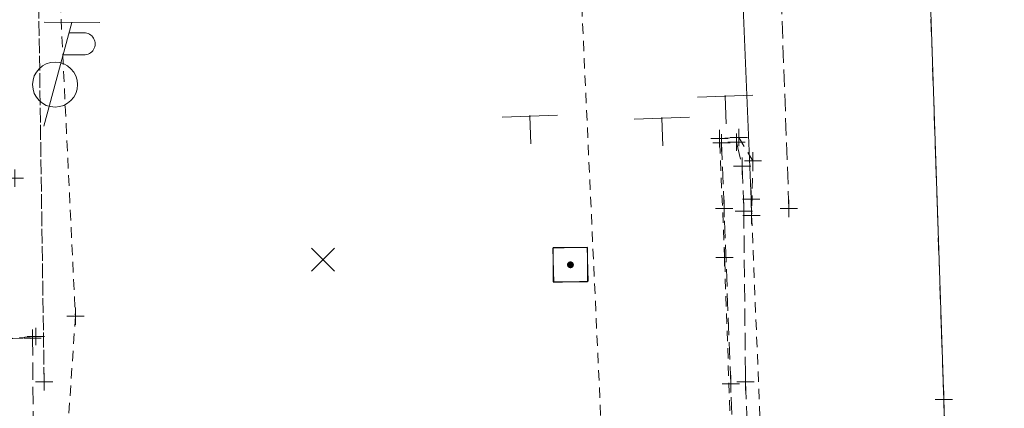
# Model space of a CAD drawing. Extents: x 146022 to 147316, y 438423 to 438809.
# Tile 41 of 256: x 146885 to 146942, y 438647 to 438669. Entities that reach past the tile are written whole.
import ezdxf

# ---------------------------------------------------------------- set-up
doc = ezdxf.new("R2010")
doc.units = 0
doc.header["$MEASUREMENT"] = 0
for name, pattern in [('DGN Style 2', [1.00281, 0.601686, -0.401124]), ('DGN Style 3', [1.403934, 1.00281, -0.401124]), ('fenceex', [0.999998, 0.849998, -0.075, -0.075]), ('grrtex', [0])]:
    doc.linetypes.add(name, pattern=pattern)
for name, color, linetype, lineweight in [('BR_X_SV_Abut', 230, 'DGN Style 3', 0), ('PM_X_Edge_Line', 40, 'Continuous', 0), ('PV_X_EOP', 7, 'DGN Style 3', 0), ('PV_X_Shoulder', 30, 'DGN Style 3', 0), ('RD_X_Concrete_Barrier', 9, 'DGN Style 3', 0), ('RD_X_Fence', 230, 'fenceex', 0), ('RD_X_GR_Rt', 97, 'grrtex', 0), ('SN_X_Public', 3, 'Continuous', 0), ('SN_X_Public (Construction)', 3, 'Continuous', 0), ('SV_P_Control_Cells_Set', 7, 'Continuous', 0), ('SV_X_Break_Lines', 4, 'DGN Style 2', 0), ('SV_X_Random_Point (Construction)', 7, 'Continuous', 0), ('SV_X_Toe_of_Slope', 193, 'DGN Style 2', 0), ('SV_X_Top_of_Bank', 97, 'DGN Style 2', 0), ('UT_X_Misc_Cells', 7, 'Continuous', 0)]:
    doc.layers.add(name, color=color, linetype=linetype, lineweight=lineweight)
doc.layers.add('SV_X_Shot_Marker (Construction)', color=40, linetype='Continuous', lineweight=0, transparency=0.5)

# ---------------------------------------------------------------- blocks, each defined once
blk = doc.blocks.new('HUBTS_8')
at = {"layer": 'SV_P_Control_Cells_Set', "linetype": 'Continuous', "lineweight": 0}
h = blk.add_hatch(color=52, dxfattribs=at)
edge = h.paths.add_edge_path()
edge.add_arc((0, 0), 0.01, 0, 360)
at = {"layer": 'SV_P_Control_Cells_Set', "color": 52, "linetype": 'Continuous', "lineweight": 13, "flags": 128}
blk.add_lwpolyline([(-0.0495, 0.0496), (0.0495, 0.0496), (0.0495, -0.0495), (-0.0495, -0.0495), (-0.0495, 0.0496)], dxfattribs=at)
blk = doc.blocks.new('SVPT_363')
at = {"layer": 'SV_X_Shot_Marker (Construction)', "transparency": 33554495}
for p, q in [((-0.025, 0), (0.025, 0)), ((0, 0.025), (0, -0.025))]:
    blk.add_line(p, q, dxfattribs=at)
blk.add_point((0, 0), dxfattribs=at)
blk = doc.blocks.new('SVPT_368')
at = {"layer": 'SV_X_Shot_Marker (Construction)', "transparency": 33554495}
for p, q in [((-0.025, 0), (0.025, 0)), ((0, 0.025), (0, -0.025))]:
    blk.add_line(p, q, dxfattribs=at)
blk.add_point((0, 0), dxfattribs=at)
blk = doc.blocks.new('TPW_7')
at = {"layer": 'UT_X_Misc_Cells', "color": 30, "linetype": 'Continuous', "lineweight": 0}
for p, q in [((0.0482, 0.18), (-0.0322, -0.12)), ((0.1282, 0.18), (-0.0318, 0.18)), ((0.0402, 0.15), (0.0827, 0.15)), ((0.0231, 0.0863), (0.0827, 0.0863))]:
    blk.add_line(p, q, dxfattribs=at)
blk.add_circle((0, 0), 0.065, dxfattribs=at)
at = {"layer": 'UT_X_Misc_Cells', "color": 30, "linetype": 'Continuous', "lineweight": 0, "extrusion": (0, 0, -1)}
blk.add_arc((-0.0833, 0.1181), 0.0319, 88.8767, 271.1233, dxfattribs=at)
blk = doc.blocks.new('SVPT_535')
at = {"layer": 'SV_X_Shot_Marker (Construction)', "transparency": 33554495}
for p, q in [((-0.025, 0), (0.025, 0)), ((0, 0.025), (0, -0.025))]:
    blk.add_line(p, q, dxfattribs=at)
blk.add_point((0, 0), dxfattribs=at)
blk = doc.blocks.new('SVPT_540')
at = {"layer": 'SV_X_Shot_Marker (Construction)', "transparency": 33554495}
for p, q in [((0, 0.025), (0, -0.025)), ((-0.025, 0), (0.025, 0))]:
    blk.add_line(p, q, dxfattribs=at)
blk.add_point((0, 0), dxfattribs=at)
blk = doc.blocks.new('SVPT_674')
at = {"layer": 'SV_X_Shot_Marker (Construction)', "transparency": 33554495}
for p, q in [((-0.025, 0), (0.025, 0)), ((0, 0.025), (0, -0.025))]:
    blk.add_line(p, q, dxfattribs=at)
blk.add_point((0, 0), dxfattribs=at)
blk = doc.blocks.new('SVPT_675')
at = {"layer": 'SV_X_Shot_Marker (Construction)', "transparency": 33554495}
for p, q in [((-0.025, 0), (0.025, 0)), ((0, 0.025), (0, -0.025))]:
    blk.add_line(p, q, dxfattribs=at)
blk.add_point((0, 0), dxfattribs=at)
blk = doc.blocks.new('SVPT_686')
at = {"layer": 'SV_X_Shot_Marker (Construction)', "transparency": 33554495}
for p, q in [((-0.025, 0), (0.025, 0)), ((0, 0.025), (0, -0.025))]:
    blk.add_line(p, q, dxfattribs=at)
blk.add_point((0, 0), dxfattribs=at)
blk = doc.blocks.new('SVPT_687')
at = {"layer": 'SV_X_Shot_Marker (Construction)', "transparency": 33554495}
for p, q in [((-0.025, 0), (0.025, 0)), ((0, 0.025), (0, -0.025))]:
    blk.add_line(p, q, dxfattribs=at)
blk.add_point((0, 0), dxfattribs=at)
blk = doc.blocks.new('SVPT_688')
at = {"layer": 'SV_X_Shot_Marker (Construction)', "transparency": 33554495}
for p, q in [((-0.025, 0), (0.025, 0)), ((0, 0.025), (0, -0.025))]:
    blk.add_line(p, q, dxfattribs=at)
blk.add_point((0, 0), dxfattribs=at)
blk = doc.blocks.new('SVPT_695')
at = {"layer": 'SV_X_Shot_Marker (Construction)', "transparency": 33554495}
for p, q in [((-0.025, 0), (0.025, 0)), ((0, 0.025), (0, -0.025))]:
    blk.add_line(p, q, dxfattribs=at)
blk.add_point((0, 0), dxfattribs=at)
blk = doc.blocks.new('SVPT_696')
at = {"layer": 'SV_X_Shot_Marker (Construction)', "transparency": 33554495}
for p, q in [((-0.025, 0), (0.025, 0)), ((0, 0.025), (0, -0.025))]:
    blk.add_line(p, q, dxfattribs=at)
blk.add_point((0, 0), dxfattribs=at)
blk = doc.blocks.new('SGN1P_9')
at = {"layer": 'SN_X_Public', "color": 3, "linetype": 'Continuous', "lineweight": 0}
for p, q in [((0, 0.08), (0, -0.08)), ((0, 0), (-0.08, 0))]:
    blk.add_line(p, q, dxfattribs=at)
at = {"layer": 'SN_X_Public (Construction)', "color": 3, "linetype": 'Continuous', "lineweight": 30}
blk.add_point((0, 0), dxfattribs=at)
blk = doc.blocks.new('SGN1P_10')
at = {"layer": 'SN_X_Public', "color": 3, "linetype": 'Continuous', "lineweight": 0}
for p, q in [((0, 0.08), (0, -0.08)), ((0, 0), (-0.08, 0))]:
    blk.add_line(p, q, dxfattribs=at)
at = {"layer": 'SN_X_Public (Construction)', "color": 3, "linetype": 'Continuous', "lineweight": 30}
blk.add_point((0, 0), dxfattribs=at)
blk = doc.blocks.new('SGN1P_11')
at = {"layer": 'SN_X_Public', "color": 3, "linetype": 'Continuous', "lineweight": 0}
for p, q in [((0, 0.08), (0, -0.08)), ((0, 0), (-0.08, 0))]:
    blk.add_line(p, q, dxfattribs=at)
at = {"layer": 'SN_X_Public (Construction)', "color": 3, "linetype": 'Continuous', "lineweight": 30}
blk.add_point((0, 0), dxfattribs=at)
blk = doc.blocks.new('SVPT_702')
at = {"layer": 'SV_X_Shot_Marker (Construction)', "transparency": 33554495}
for p, q in [((-0.025, 0), (0.025, 0)), ((0, 0.025), (0, -0.025))]:
    blk.add_line(p, q, dxfattribs=at)
blk.add_point((0, 0), dxfattribs=at)
blk = doc.blocks.new('SVPT_703')
at = {"layer": 'SV_X_Shot_Marker (Construction)', "transparency": 33554495}
for p, q in [((-0.025, 0), (0.025, 0)), ((0, 0.025), (0, -0.025))]:
    blk.add_line(p, q, dxfattribs=at)
blk.add_point((0, 0), dxfattribs=at)
blk = doc.blocks.new('SVPT_719')
at = {"layer": 'SV_X_Shot_Marker (Construction)', "transparency": 33554495}
for p, q in [((-0.025, 0), (0.025, 0)), ((0, 0.025), (0, -0.025))]:
    blk.add_line(p, q, dxfattribs=at)
blk.add_point((0, 0), dxfattribs=at)
blk = doc.blocks.new('X_69')
at = {"layer": 'SV_X_Random_Point (Construction)', "color": 7, "linetype": 'Continuous', "lineweight": 0, "transparency": 33554559}
for p, q in [((-0.0333, -0.0334), (0.0333, 0.0334)), ((-0.0333, 0.0334), (0.0333, -0.0334))]:
    blk.add_line(p, q, dxfattribs=at)
blk = doc.blocks.new('SVPT_802')
at = {"layer": 'SV_X_Shot_Marker (Construction)', "transparency": 33554495}
for p, q in [((-0.025, 0), (0.025, 0)), ((0, 0.025), (0, -0.025))]:
    blk.add_line(p, q, dxfattribs=at)
blk.add_point((0, 0), dxfattribs=at)
blk = doc.blocks.new('SVPT_803')
at = {"layer": 'SV_X_Shot_Marker (Construction)', "transparency": 33554495}
for p, q in [((-0.025, 0), (0.025, 0)), ((0, 0.025), (0, -0.025))]:
    blk.add_line(p, q, dxfattribs=at)
blk.add_point((0, 0), dxfattribs=at)
blk = doc.blocks.new('SVPT_804')
at = {"layer": 'SV_X_Shot_Marker (Construction)', "transparency": 33554495}
for p, q in [((-0.025, 0), (0.025, 0)), ((0, 0.025), (0, -0.025))]:
    blk.add_line(p, q, dxfattribs=at)
blk.add_point((0, 0), dxfattribs=at)
blk = doc.blocks.new('SVPT_805')
at = {"layer": 'SV_X_Shot_Marker (Construction)', "transparency": 33554495}
for p, q in [((-0.025, 0), (0.025, 0)), ((0, 0.025), (0, -0.025))]:
    blk.add_line(p, q, dxfattribs=at)
blk.add_point((0, 0), dxfattribs=at)
blk = doc.blocks.new('SVPT_810')
at = {"layer": 'SV_X_Shot_Marker (Construction)', "transparency": 33554495}
for p, q in [((-0.025, 0), (0.025, 0)), ((0, 0.025), (0, -0.025))]:
    blk.add_line(p, q, dxfattribs=at)
blk.add_point((0, 0), dxfattribs=at)
blk = doc.blocks.new('SVPT_811')
at = {"layer": 'SV_X_Shot_Marker (Construction)', "transparency": 33554495}
for p, q in [((-0.025, 0), (0.025, 0)), ((0, 0.025), (0, -0.025))]:
    blk.add_line(p, q, dxfattribs=at)
blk.add_point((0, 0), dxfattribs=at)
blk = doc.blocks.new('SVPT_812')
at = {"layer": 'SV_X_Shot_Marker (Construction)', "transparency": 33554495}
for p, q in [((-0.025, 0), (0.025, 0)), ((0, 0.025), (0, -0.025))]:
    blk.add_line(p, q, dxfattribs=at)
blk.add_point((0, 0), dxfattribs=at)
blk = doc.blocks.new('HUBTS_17')
at = {"layer": 'SV_P_Control_Cells_Set', "linetype": 'Continuous', "lineweight": 0}
h = blk.add_hatch(color=52, dxfattribs=at)
edge = h.paths.add_edge_path()
edge.add_arc((0, 0), 0.01, 0, 360)
at = {"layer": 'SV_P_Control_Cells_Set', "color": 52, "linetype": 'Continuous', "lineweight": 13, "flags": 128}
blk.add_lwpolyline([(-0.0495, 0.0496), (0.0495, 0.0496), (0.0495, -0.0495), (-0.0495, -0.0495), (-0.0495, 0.0496)], dxfattribs=at)

msp = doc.modelspace()

# ---------------------------------------------------------------- linework, layer by layer
at = {"layer": 'BR_X_SV_Abut'}
msp.add_polyline3d([(146884.501, 438646.475, 1139.722), (146884.578, 438646.517, 1139.721), (146884.53, 438651.038, 1136.397), (146886.076, 438651.078, 1136.357), (146886.102, 438646.34, 1139.744), (146885.926, 438646.234, 1139.728)], close=True, dxfattribs=at)
at = {"layer": 'PM_X_Edge_Line', "color": 7}
msp.add_polyline3d([(146935.794, 438729.494, 1118.637), (146936.819, 438698.308, 1118.506), (146937.756, 438675.123, 1118.435), (146938.676, 438647.546, 1118.378), (146939.597, 438618.821, 1118.409), (146940.523, 438592.268, 1118.46), (146940.742, 438570.567, 1118.528), (146942.176, 438544.845, 1118.746)], dxfattribs=at)
at = {"layer": 'PV_X_EOP'}
msp.add_polyline3d([(146935.794, 438729.494, 1118.637), (146936.819, 438698.308, 1118.506), (146937.756, 438675.123, 1118.435), (146938.676, 438647.546, 1118.378), (146939.597, 438618.821, 1118.409), (146940.523, 438592.268, 1118.46), (146940.742, 438570.567, 1118.528), (146942.176, 438544.845, 1118.746)], dxfattribs=at)
at = {"layer": 'PV_X_Shoulder'}
msp.add_polyline3d([(146929.743, 438658.584, 1118.159), (146928.919, 438680.918, 1118.203), (146928.109, 438700.152, 1118.191), (146927.294, 438718.437, 1118.251), (146926.769, 438729.569, 1118.301)], dxfattribs=at)
at = {"layer": 'RD_X_Concrete_Barrier'}
msp.add_polyline3d([(146926.71, 438662.403, 1120.803), (146927.042, 438661.025, 1120.822), (146927.136, 438658.422, 1120.815), (146927.235, 438648.554, 1121.553), (146928.001, 438627.144, 1121.593), (146928.526, 438613.516, 1121.58), (146927.703, 438613.504, 1121.619), (146927.159, 438627.031, 1121.585), (146926.378, 438648.454, 1121.559), (146925.997, 438658.58, 1120.796), (146925.848, 438662.363, 1120.79)], close=True, dxfattribs=at)
at = {"layer": 'RD_X_Fence'}
msp.add_polyline3d([(146886.738, 438648.555, 1134.416), (146886.396, 438672.477, 1131.585), (146861.448, 438674.324, 1133.61), (146861.26, 438682.38, 1132.639), (146860.55, 438699.917, 1131.608), (146860.753, 438705.433, 1131.614)], dxfattribs=at)
at = {"layer": 'RD_X_GR_Rt'}
msp.add_polyline3d([(146925.288, 438729.203, 1118.269), (146925.901, 438710.353, 1118.206), (146926.459, 438691.633, 1118.137), (146926.979, 438673.006, 1118.149), (146927.559, 438659.126, 1118.186)], dxfattribs=at)
at = {"layer": 'SV_X_Break_Lines'}
msp.add_line((146888.541, 438652.358, 1133.085), (146888.118, 438645.958, 1134.824), dxfattribs=at)
msp.add_polyline3d([(146926.849, 438662.678, 1118.259), (146927.666, 438661.333, 1118.196), (146927.587, 438658.178, 1118.235), (146928.424, 438637.934, 1118.15), (146929.016, 438620.615, 1118.27), (146929.291, 438613.427, 1118.326), (146927.554, 438613.454, 1118.522), (146926.99, 438627.818, 1118.761), (146926.539, 438640.883, 1118.839), (146926.024, 438655.746, 1118.745), (146925.736, 438662.625, 1118.228)], close=True, dxfattribs=at)
msp.add_polyline3d([(146880.875, 438646.319, 1138.669), (146884.258, 438646.419, 1138.105), (146884.324, 438651.05, 1135.09), (146886.25, 438651.178, 1134.096)], dxfattribs=at)
at = {"layer": 'SV_X_Toe_of_Slope'}
msp.add_polyline3d([(146915.004, 438731.641, 1116.054), (146914.88, 438716.912, 1116.145), (146916.977, 438699.288, 1115.625), (146917.594, 438674.275, 1115.788), (146918.874, 438646.518, 1117.817)], dxfattribs=at)
at = {"layer": 'SV_X_Top_of_Bank'}
msp.add_polyline3d([(146883.77, 438721.806, 1130.204), (146887.934, 438697.271, 1129.886), (146887.377, 438676.523, 1130.924), (146888.541, 438652.358, 1133.085)], dxfattribs=at)

# ---------------------------------------------------------------- block references
at = {"layer": 'SN_X_Public', "color": 3, "linetype": 'Continuous', "lineweight": 0}
for name, p, xscale, yscale, zscale, rotation in [('SGN1P_9', (146926.066, 438665.067, 1118.302), 20, 20, 20, 92.02828043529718), ('SGN1P_11', (146914.777, 438663.91, 1120.615), 20, 20, 20, 92.02828043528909), ('SGN1P_10', (146922.406, 438663.8, 1118.763), 19.99999999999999, 19.99999999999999, 19.99999999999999, 92.02828043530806)]:
    msp.add_blockref(name, p, dxfattribs=dict(at, xscale=xscale, yscale=yscale, zscale=zscale, rotation=rotation))
at = {"layer": 'SV_P_Control_Cells_Set', "color": 52, "linetype": 'Continuous', "lineweight": 13, "xscale": 20, "yscale": 20, "zscale": 20, "rotation": 272.0282804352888}
msp.add_blockref('HUBTS_8', (146917.126, 438655.325, 1119.678), dxfattribs=at)
at = {"layer": 'SV_P_Control_Cells_Set', "color": 52, "linetype": 'Continuous', "lineweight": 13, "xscale": 20, "yscale": 20, "zscale": 20}
msp.add_blockref('HUBTS_17', (146917.126, 438655.325, 1119.678), dxfattribs=at)
at = {"layer": 'SV_X_Random_Point (Construction)', "color": 7, "linetype": 'Continuous', "lineweight": 0, "transparency": 33554559, "xscale": 20, "yscale": 20, "zscale": 20}
msp.add_blockref('X_69', (146902.845, 438655.623, 1125.635), dxfattribs=at)
at = {"layer": 'SV_X_Shot_Marker (Construction)', "transparency": 33554495, "xscale": 20, "yscale": 20, "zscale": 20}
for name, p in [('SVPT_696', (146925.736, 438662.625, 1118.228)), ('SVPT_812', (146925.848, 438662.363, 1120.79)), ('SVPT_802', (146926.71, 438662.403, 1120.803)), ('SVPT_686', (146926.849, 438662.678, 1118.259)), ('SVPT_687', (146927.666, 438661.333, 1118.196)), ('SVPT_803', (146927.042, 438661.025, 1120.822)), ('SVPT_363', (146885.051, 438660.33, 1132.729)), ('SVPT_674', (146927.559, 438659.126, 1118.186)), ('SVPT_811', (146925.997, 438658.58, 1120.796)), ('SVPT_804', (146927.136, 438658.422, 1120.815)), ('SVPT_675', (146929.743, 438658.584, 1118.159)), ('SVPT_688', (146927.587, 438658.178, 1118.235)), ('SVPT_695', (146926.024, 438655.746, 1118.745)), ('SVPT_719', (146888.541, 438652.358, 1133.085)), ('SVPT_535', (146886.076, 438651.078, 1136.357)), ('SVPT_540', (146886.25, 438651.178, 1134.096)), ('SVPT_368', (146886.738, 438648.555, 1134.416)), ('SVPT_810', (146926.378, 438648.454, 1121.559)), ('SVPT_805', (146927.235, 438648.554, 1121.553)), ('SVPT_702', (146938.676, 438647.546, 1118.378)), ('SVPT_703', (146938.676, 438647.546, 1118.378))]:
    msp.add_blockref(name, p, dxfattribs=at)
at = {"layer": 'UT_X_Misc_Cells', "color": 30, "linetype": 'Continuous', "lineweight": 0, "xscale": 20, "yscale": 20, "zscale": 20, "rotation": 359.7888804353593}
msp.add_blockref('TPW_7', (146887.369, 438665.736, 1131.835), dxfattribs=at)

doc.saveas('drawing.dxf')
